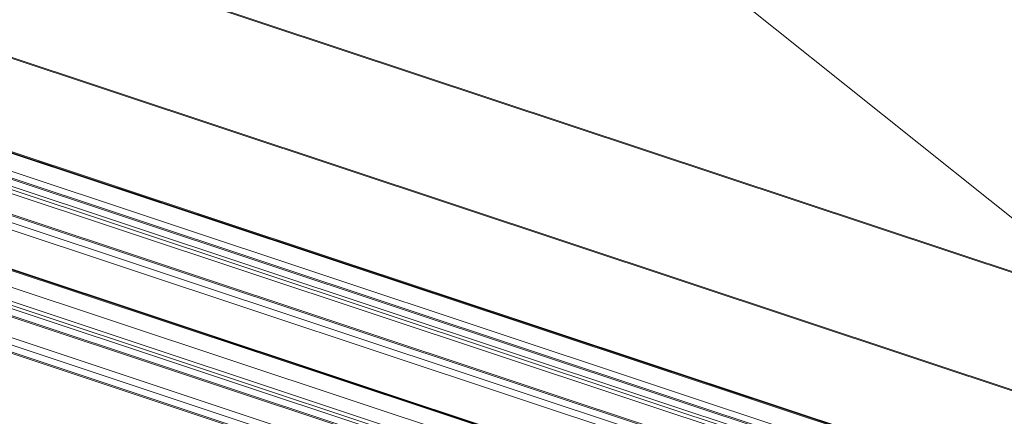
# Model space of a CAD drawing. Header units: millimetres. Extents: x -4395 to 65662, y -65530 to 6847.
# Tile 81 of 256: x 175 to 346, y -51883 to -51814. Entities that reach past the tile are written whole.
import ezdxf

# ---------------------------------------------------------------- set-up
doc = ezdxf.new("R2010")
doc.units = ezdxf.units.MM
doc.layers.add('R33_DET_lateral_C05', color=7, linetype='Continuous', lineweight=0)
doc.layers.add('R33_DET_lateral_C07', color=7, linetype='Continuous', lineweight=0)

msp = doc.modelspace()

# ---------------------------------------------------------------- linework, layer by layer
at = {"layer": 'R33_DET_lateral_C05'}
msp.add_line((300, -51810.5), (375, -51870.5), dxfattribs=at)
at = {"layer": 'R33_DET_lateral_C07'}
for p, q in [((-3907.534, -50464.746), (2539.707, -52606.704)), ((2540.225, -52606.704), (-3907.016, -50464.746)), ((-3845.887, -50464.746), (2601.355, -52606.704)), ((2601.873, -52606.704), (-3845.369, -50464.746)), ((-3973.56, -50479.35), (2586.016, -52658.628)), ((2646.455, -52658.628), (-3913.122, -50479.35)), ((2585.097, -52661.48), (-3974.479, -50482.201)), ((-3914.041, -50482.201), (2645.536, -52661.48)), ((2528.985, -52639.968), (-3918.256, -50498.011)), ((-3917.738, -50498.011), (2529.503, -52639.968)), ((2590.633, -52639.968), (-3856.608, -50498.011)), ((-3856.09, -50498.011), (2591.151, -52639.968)), ((-3908.95, -50503.972), (2519.568, -52639.709)), ((2580.007, -52639.709), (-3848.512, -50503.972)), ((2518.649, -52642.56), (-3909.869, -50506.823)), ((-3849.431, -50506.823), (2579.088, -52642.56)), ((-3887.139, -50516.153), (2485.212, -52633.23)), ((2492.638, -52633.23), (-3879.713, -50516.153)), ((-3823.419, -50516.153), (2548.932, -52633.23)), ((2556.357, -52633.23), (-3815.993, -50516.153)), ((2483.374, -52638.932), (-3888.977, -50521.856)), ((-3881.551, -50521.856), (2490.8, -52638.932)), ((2547.094, -52638.932), (-3825.257, -50521.856)), ((-3817.832, -50521.856), (2554.519, -52638.932)), ((-883.673, -51514.22), (237.811, -51886.809)), ((238.501, -51886.809), (-882.982, -51514.22)), ((242.128, -51886.809), (-879.355, -51514.22)), ((-815.463, -51514.22), (306.02, -51886.809)), ((-811.837, -51514.22), (309.647, -51886.809)), ((310.337, -51886.809), (-811.146, -51514.22)), ((235.973, -51892.511), (-885.511, -51519.922)), ((-881.194, -51519.922), (240.29, -51892.511)), ((304.182, -51892.511), (-817.301, -51519.922)), ((-812.984, -51519.922), (308.499, -51892.511))]:
    msp.add_line(p, q, dxfattribs=at)

doc.saveas('drawing.dxf')
